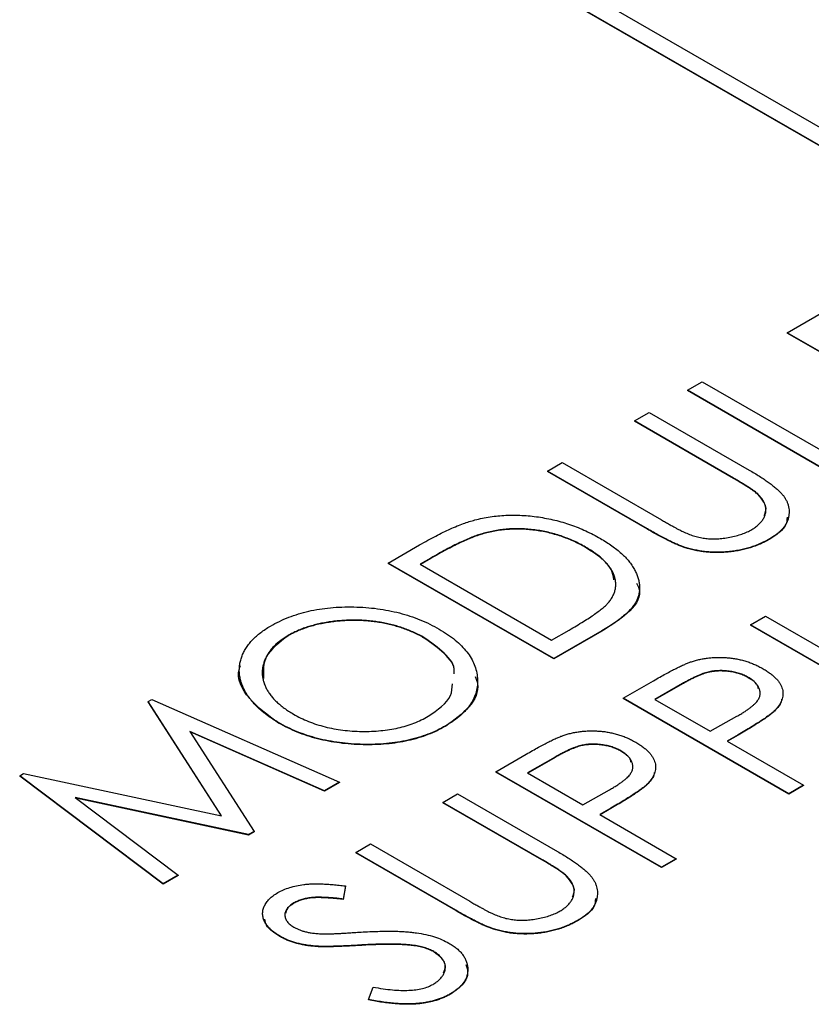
# Model space of a CAD drawing. Header units: millimetres. Extents: x 0 to 420, y 0 to 297.
# Tile 100 of 106: x 357.59 to 362.06, y 248.68 to 254.25. Entities that reach past the tile are written whole.
import ezdxf

# ---------------------------------------------------------------- set-up
doc = ezdxf.new("R2010")
doc.units = ezdxf.units.MM

msp = doc.modelspace()

# ---------------------------------------------------------------- linework, layer by layer
at = {"color": 7, "linetype": 'Continuous', "lineweight": 25}
for p, q in [((358.2114, 255.7862), (365.2825, 251.7042)), ((358.2114, 255.7842), (365.2825, 251.7022)), ((365.2825, 251.8062), (358.3882, 255.7862)), ((361.9244, 252.4785), (362.4161, 252.7623)), ((361.9244, 252.4785), (361.9244, 252.4764)), ((362.8599, 251.9385), (361.9244, 252.4785)), ((362.8599, 251.9364), (361.9244, 252.4764)), ((361.3608, 252.1531), (361.4447, 252.2016)), ((361.4447, 252.2016), (362.2842, 251.7169)), ((361.3608, 252.1531), (361.3608, 252.1511)), ((362.2962, 251.6131), (361.3608, 252.1531)), ((362.2962, 251.611), (361.3608, 252.1511)), ((361.0609, 251.98), (361.1449, 252.0285)), ((361.1449, 252.0285), (361.7099, 251.7023)), ((361.6214, 251.6565), (361.0609, 251.98)), ((361.0609, 251.98), (361.0609, 251.978)), ((361.6214, 251.6544), (361.0609, 251.978)), ((360.5692, 251.6962), (360.6532, 251.7446)), ((360.6532, 251.7446), (361.2137, 251.4211)), ((361.1342, 251.37), (360.5692, 251.6962)), ((360.5692, 251.6962), (360.5692, 251.6941)), ((361.1342, 251.368), (360.5692, 251.6941)), ((361.6214, 251.6565), (361.6214, 251.6544)), ((361.7577, 251.5674), (361.7577, 251.5654)), ((361.1342, 251.37), (361.1342, 251.368)), ((360.2008, 251.3424), (360.2008, 251.3404)), ((361.8253, 251.3135), (361.8253, 251.3115)), ((359.6698, 251.1769), (359.8469, 251.2791)), ((360.7847, 251.2671), (360.7847, 251.2651)), ((361.3473, 251.2654), (361.3473, 251.2634)), ((360.6052, 250.6369), (359.6698, 251.1769)), ((359.6698, 251.1769), (359.6698, 251.1749)), ((359.9102, 251.2049), (359.8497, 251.17)), ((359.9102, 251.2029), (359.8514, 251.169)), ((359.9102, 251.2049), (359.9102, 251.2029)), ((360.6052, 250.6348), (359.6698, 251.1749)), ((359.8497, 251.17), (360.5932, 250.7407)), ((361.7168, 250.8279), (361.8008, 250.8763)), ((361.8008, 250.8763), (362.6403, 250.3917)), ((360.5932, 250.7407), (360.692, 250.7977)), ((360.8769, 250.7937), (360.6052, 250.6369)), ((360.8769, 250.7917), (360.6052, 250.6348)), ((360.8769, 250.7937), (360.8769, 250.7917)), ((362.6523, 250.2879), (361.7168, 250.8279)), ((361.7168, 250.8279), (361.7168, 250.8258)), ((362.6523, 250.2858), (361.7168, 250.8258)), ((359.1042, 250.7673), (359.1042, 250.7653)), ((359.8731, 250.7549), (359.8731, 250.7529)), ((360.6052, 250.6369), (360.6052, 250.6348)), ((360.9973, 250.4125), (361.1693, 250.5118)), ((361.7043, 250.5305), (361.7043, 250.5285)), ((361.3331, 250.4956), (361.1771, 250.4056)), ((361.3331, 250.4935), (361.1789, 250.4045)), ((361.3331, 250.4956), (361.3331, 250.4935)), ((358.3135, 250.3939), (358.3341, 250.4058)), ((358.3341, 250.4058), (359.3939, 249.9376)), ((360.9973, 250.4125), (360.9973, 250.4104)), ((361.9327, 249.8725), (360.9973, 250.4125)), ((361.9327, 249.8704), (360.9973, 250.4104)), ((361.1771, 250.4056), (361.489, 250.2255)), ((358.7283, 249.7472), (358.3135, 250.3939)), ((358.3135, 250.3939), (358.3135, 250.3919)), ((358.7268, 249.7476), (358.3135, 250.3919)), ((361.8523, 250.3423), (361.8523, 250.3402)), ((361.489, 250.2255), (361.6404, 250.3106)), ((359.0503, 250.2745), (359.0503, 250.2724)), ((359.9951, 250.257), (359.9951, 250.2549)), ((359.3092, 249.8887), (358.5484, 250.2249)), ((358.5484, 250.2249), (358.9116, 249.6592)), ((359.3092, 249.8867), (358.5503, 250.2221)), ((361.6469, 250.206), (361.5849, 250.1702)), ((361.6469, 250.2039), (361.5867, 250.1691)), ((361.6469, 250.206), (361.6469, 250.2039)), ((361.5849, 250.1702), (362.0166, 249.9209)), ((360.2777, 249.9971), (360.4497, 250.0964)), ((360.6135, 250.0802), (360.4576, 249.9902)), ((360.6135, 250.0781), (360.4593, 249.9891)), ((360.6135, 250.0802), (360.6135, 250.0781)), ((360.9847, 250.1151), (360.9847, 250.1131)), ((357.5873, 249.9747), (357.6081, 249.9867)), ((357.5873, 249.9747), (357.5873, 249.9727)), ((358.3985, 249.363), (357.5873, 249.9747)), ((358.3985, 249.3609), (357.5873, 249.9727)), ((357.6081, 249.9867), (358.7283, 249.7472)), ((360.2777, 249.9971), (360.2777, 249.995)), ((361.2131, 249.4571), (360.2777, 249.9971)), ((361.2131, 249.455), (360.2777, 249.995)), ((360.4576, 249.9902), (360.7694, 249.8101)), ((359.3939, 249.9376), (359.3092, 249.8887)), ((359.3939, 249.9356), (359.3092, 249.8867)), ((359.3939, 249.9376), (359.3939, 249.9356)), ((361.1327, 249.9269), (361.1327, 249.9248)), ((362.0166, 249.9209), (361.9327, 249.8725)), ((362.0166, 249.9189), (361.9327, 249.8704)), ((362.0166, 249.9209), (362.0166, 249.9189)), ((358.8809, 249.6414), (357.9008, 249.8511)), ((357.9008, 249.8511), (358.4832, 249.4119)), ((358.8809, 249.6394), (357.9046, 249.8482)), ((359.3092, 249.8887), (359.3092, 249.8867)), ((359.9779, 249.824), (360.0618, 249.8725)), ((360.0618, 249.8725), (360.6268, 249.5463)), ((360.7694, 249.8101), (360.9208, 249.8952)), ((361.9327, 249.8725), (361.9327, 249.8704)), ((360.5383, 249.5004), (359.9779, 249.824)), ((359.9779, 249.824), (359.9779, 249.8219)), ((360.5383, 249.4984), (359.9779, 249.8219)), ((360.9274, 249.7906), (360.8653, 249.7548)), ((360.9274, 249.7885), (360.8671, 249.7537)), ((360.9274, 249.7906), (360.9274, 249.7885)), ((360.8653, 249.7548), (361.2971, 249.5055)), ((358.9116, 249.6592), (358.8809, 249.6414)), ((358.9116, 249.6571), (358.8809, 249.6394)), ((358.8809, 249.6414), (358.8809, 249.6394)), ((358.9116, 249.6592), (358.9116, 249.6571)), ((359.4862, 249.5401), (359.5701, 249.5886)), ((359.5701, 249.5886), (360.1306, 249.265)), ((360.0511, 249.214), (359.4862, 249.5401)), ((359.4862, 249.5401), (359.4862, 249.5381)), ((360.0511, 249.2119), (359.4862, 249.5381)), ((360.5383, 249.5004), (360.5383, 249.4984)), ((361.2971, 249.5055), (361.2131, 249.4571)), ((361.2971, 249.5035), (361.2131, 249.455)), ((361.2131, 249.4571), (361.2131, 249.455)), ((361.2971, 249.5055), (361.2971, 249.5035)), ((358.4832, 249.4119), (358.3985, 249.363)), ((358.4832, 249.4098), (358.3985, 249.3609)), ((358.4832, 249.4119), (358.4832, 249.4098)), ((360.6746, 249.4114), (360.6746, 249.4094)), ((358.3985, 249.363), (358.3985, 249.3609)), ((359.4286, 249.3518), (359.4151, 249.2776)), ((359.4286, 249.3498), (359.4151, 249.2755)), ((359.4286, 249.3518), (359.4286, 249.3498)), ((359.137, 249.2555), (359.137, 249.2535)), ((359.4151, 249.2776), (359.4151, 249.2755)), ((360.0511, 249.214), (360.0511, 249.2119)), ((360.7422, 249.1575), (360.7422, 249.1555)), ((359.0568, 249.0679), (359.0568, 249.0659)), ((360.2642, 249.1094), (360.2642, 249.1073)), ((359.2454, 249.0123), (359.2454, 249.0103)), ((359.5079, 249.017), (359.5079, 249.0149)), ((359.8058, 249.0168), (359.8058, 249.0147)), ((359.9273, 248.9809), (359.9273, 248.9788)), ((359.5575, 248.7097), (359.5842, 248.7798)), ((360.0217, 248.7416), (360.0217, 248.7395)), ((359.5575, 248.7097), (359.5575, 248.7076))]:
    msp.add_line(p, q, dxfattribs=at)
for points, knots in [([(361.7099, 251.7023), (361.72, 251.6964), (361.7397, 251.6849), (361.7676, 251.6674), (361.7937, 251.6505), (361.8174, 251.634), (361.8388, 251.618), (361.858, 251.6024), (361.8748, 251.5873), (361.8899, 251.5725), (361.9029, 251.5577), (361.9134, 251.5425), (361.9218, 251.5268), (361.9281, 251.5107), (361.9327, 251.4942), (361.9352, 251.4772), (361.9352, 251.4597), (361.9336, 251.442), (361.9299, 251.4242), (361.9229, 251.4068), (361.9131, 251.3899), (361.9013, 251.3734), (361.8862, 251.3576), (361.8687, 251.3423), (361.8483, 251.3275), (361.8331, 251.3182), (361.8253, 251.3135)], [0, 0, 0, 0, 0.055741, 0.108782, 0.159484, 0.207221, 0.252392, 0.29506, 0.335302, 0.373122, 0.409887, 0.446345, 0.483055, 0.519772, 0.55698, 0.595071, 0.634, 0.673955, 0.714172, 0.754116, 0.79357, 0.833447, 0.873373, 0.914548, 0.956539, 1, 1, 1, 1]), ([(361.7577, 251.5674), (361.7551, 251.5697), (361.7493, 251.5749), (361.7387, 251.5831), (361.7254, 251.5924), (361.7098, 251.603), (361.6913, 251.6146), (361.6705, 251.6276), (361.6468, 251.6416), (361.6301, 251.6514), (361.6214, 251.6565)], [0, 0, 0, 0, 0.069596, 0.155423, 0.257515, 0.37358, 0.506166, 0.6554, 0.819993, 1, 1, 1, 1]), ([(361.7577, 251.5654), (361.7551, 251.5677), (361.7493, 251.5729), (361.7387, 251.5811), (361.7254, 251.5904), (361.7098, 251.601), (361.6913, 251.6126), (361.6705, 251.6256), (361.6468, 251.6396), (361.6301, 251.6493), (361.6214, 251.6544)], [0, 0, 0, 0, 0.069596, 0.155423, 0.257515, 0.37358, 0.506166, 0.6554, 0.819993, 1, 1, 1, 1]), ([(361.7247, 251.3662), (361.7317, 251.3706), (361.7455, 251.3792), (361.7633, 251.3937), (361.7779, 251.4094), (361.7896, 251.426), (361.7983, 251.4432), (361.8032, 251.4608), (361.8047, 251.4785), (361.8026, 251.4963), (361.7969, 251.5141), (361.7877, 251.5321), (361.7747, 251.55), (361.7634, 251.5615), (361.7577, 251.5674)], [0, 0, 0, 0, 0.081409, 0.16168, 0.242802, 0.32568, 0.408146, 0.488441, 0.569775, 0.6507, 0.733285, 0.818545, 0.907136, 1, 1, 1, 1]), ([(361.794, 251.4459), (361.7984, 251.4554), (361.8168, 251.496), (361.7833, 251.5353), (361.7577, 251.5654)], [0, 0, 0, 0, 0.234236, 1, 1, 1, 1]), ([(359.8469, 251.2791), (359.8624, 251.288), (359.8924, 251.305), (359.9368, 251.329), (359.9791, 251.3505), (360.0194, 251.3694), (360.0572, 251.3859), (360.0929, 251.3998), (360.1263, 251.4113), (360.1484, 251.4174), (360.1589, 251.4203)], [0, 0, 0, 0, 0.164344, 0.316794, 0.458147, 0.588563, 0.707492, 0.815269, 0.912897, 1, 1, 1, 1]), ([(360.1589, 251.4203), (360.1731, 251.4238), (360.2014, 251.4307), (360.2454, 251.4382), (360.2898, 251.4439), (360.3348, 251.4469), (360.3801, 251.4479), (360.4259, 251.4468), (360.4722, 251.4431), (360.5189, 251.4374), (360.5652, 251.4293), (360.6112, 251.4194), (360.6561, 251.4072), (360.7005, 251.3931), (360.7441, 251.3768), (360.7868, 251.3584), (360.8287, 251.3379), (360.8553, 251.323), (360.8689, 251.3155)], [0, 0, 0, 0, 0.059393, 0.117792, 0.175916, 0.233639, 0.291461, 0.349782, 0.409529, 0.470566, 0.532617, 0.595139, 0.658638, 0.723238, 0.789476, 0.857663, 0.927749, 1, 1, 1, 1]), ([(361.2137, 251.4211), (361.2216, 251.4165), (361.2366, 251.4078), (361.2582, 251.3955), (361.2777, 251.3847), (361.2948, 251.3753), (361.3094, 251.3671), (361.3223, 251.3607), (361.3327, 251.3555), (361.339, 251.3525), (361.3417, 251.3513)], [0, 0, 0, 0, 0.191105, 0.362655, 0.516171, 0.650128, 0.766034, 0.862527, 0.941006, 1, 1, 1, 1]), ([(361.9234, 251.436), (361.9227, 251.4216), (361.9204, 251.374), (361.8643, 251.3372), (361.8253, 251.3115)], [0, 0, 0, 0, 0.30339, 1, 1, 1, 1]), ([(360.7847, 251.2671), (360.7736, 251.2733), (360.7518, 251.2855), (360.7174, 251.3021), (360.6824, 251.3169), (360.6468, 251.3299), (360.6104, 251.3412), (360.5735, 251.3508), (360.5358, 251.3585), (360.4976, 251.3643), (360.4592, 251.3684), (360.4211, 251.3704), (360.3833, 251.3707), (360.3459, 251.3689), (360.3089, 251.3652), (360.2723, 251.3597), (360.2361, 251.3521), (360.2127, 251.3457), (360.2008, 251.3424)], [0, 0, 0, 0, 0.072225, 0.141809, 0.209025, 0.27458, 0.338792, 0.401466, 0.463652, 0.525211, 0.585979, 0.645456, 0.703802, 0.762331, 0.820361, 0.879159, 0.938775, 1, 1, 1, 1]), ([(360.7847, 251.2651), (360.7736, 251.2713), (360.7518, 251.2835), (360.7174, 251.3), (360.6824, 251.3148), (360.6468, 251.3279), (360.6104, 251.3391), (360.5735, 251.3488), (360.5358, 251.3564), (360.4976, 251.3623), (360.4592, 251.3663), (360.4211, 251.3684), (360.3833, 251.3686), (360.3459, 251.3669), (360.3089, 251.3631), (360.2723, 251.3577), (360.2361, 251.35), (360.2127, 251.3436), (360.2008, 251.3404)], [0, 0, 0, 0, 0.072225, 0.141809, 0.209025, 0.27458, 0.338792, 0.401466, 0.463652, 0.525211, 0.585979, 0.645456, 0.703802, 0.762331, 0.820361, 0.879159, 0.938775, 1, 1, 1, 1]), ([(361.3473, 251.2654), (361.341, 251.2675), (361.3273, 251.2721), (361.3064, 251.2807), (361.283, 251.2909), (361.2575, 251.3031), (361.2299, 251.3172), (361.1998, 251.333), (361.1676, 251.3508), (361.1457, 251.3634), (361.1342, 251.37)], [0, 0, 0, 0, 0.077936, 0.169149, 0.274074, 0.391816, 0.523462, 0.668216, 0.827041, 1, 1, 1, 1]), ([(361.3473, 251.2634), (361.341, 251.2655), (361.3273, 251.27), (361.3064, 251.2787), (361.283, 251.2889), (361.2575, 251.3011), (361.2299, 251.3152), (361.1998, 251.331), (361.1676, 251.3487), (361.1457, 251.3614), (361.1342, 251.368)], [0, 0, 0, 0, 0.077936, 0.169149, 0.274074, 0.391816, 0.523462, 0.668216, 0.827041, 1, 1, 1, 1]), ([(361.3417, 251.3513), (361.3517, 251.3469), (361.3712, 251.3384), (361.4021, 251.3283), (361.4328, 251.3206), (361.4639, 251.3154), (361.4958, 251.3131), (361.5293, 251.3134), (361.5642, 251.3167), (361.6001, 251.3225), (361.6353, 251.3305), (361.6684, 251.3403), (361.6985, 251.3521), (361.716, 251.3615), (361.7247, 251.3662)], [0, 0, 0, 0, 0.089535, 0.172699, 0.25172, 0.326348, 0.401434, 0.478997, 0.562858, 0.652098, 0.743032, 0.830442, 0.915871, 1, 1, 1, 1]), ([(360.2008, 251.3424), (360.1914, 251.3395), (360.1715, 251.3333), (360.1414, 251.3217), (360.1087, 251.308), (360.0736, 251.292), (360.0362, 251.2736), (359.9962, 251.2529), (359.9537, 251.2299), (359.925, 251.2134), (359.9102, 251.2049)], [0, 0, 0, 0, 0.084774, 0.180312, 0.28709, 0.406015, 0.536482, 0.678682, 0.833402, 1, 1, 1, 1]), ([(360.2008, 251.3404), (360.1914, 251.3375), (360.1715, 251.3313), (360.1414, 251.3197), (360.1087, 251.306), (360.0736, 251.29), (360.0362, 251.2715), (359.9962, 251.2508), (359.9537, 251.2278), (359.925, 251.2114), (359.9102, 251.2029)], [0, 0, 0, 0, 0.084774, 0.180312, 0.28709, 0.406015, 0.536482, 0.678682, 0.833402, 1, 1, 1, 1]), ([(360.8689, 251.3155), (360.8802, 251.3087), (360.9026, 251.2953), (360.9336, 251.2744), (360.9618, 251.2531), (360.9874, 251.2315), (361.0099, 251.2094), (361.0298, 251.1869), (361.0469, 251.164), (361.0611, 251.1409), (361.0724, 251.1178), (361.0812, 251.0949), (361.087, 251.0725), (361.0903, 251.0505), (361.0907, 251.0289), (361.0882, 251.0076), (361.083, 250.9869), (361.0748, 250.9663), (361.0636, 250.9458), (361.0481, 250.9251), (361.0292, 250.9039), (361.0061, 250.8825), (360.9795, 250.8607), (360.9488, 250.8386), (360.9147, 250.816), (360.8897, 250.8013), (360.8769, 250.7937)], [0, 0, 0, 0, 0.047594, 0.093768, 0.138649, 0.182631, 0.225669, 0.268122, 0.309908, 0.351204, 0.391844, 0.430937, 0.468999, 0.506043, 0.542414, 0.577953, 0.613237, 0.64813, 0.684016, 0.721742, 0.761677, 0.803968, 0.848869, 0.89624, 0.946756, 1, 1, 1, 1]), ([(361.8253, 251.3135), (361.8165, 251.3087), (361.7992, 251.2991), (361.7718, 251.2861), (361.7435, 251.2748), (361.7147, 251.2647), (361.6848, 251.2565), (361.6543, 251.2497), (361.6231, 251.2443), (361.5913, 251.2406), (361.5593, 251.2383), (361.5276, 251.2376), (361.4963, 251.2383), (361.4655, 251.2406), (361.4351, 251.2443), (361.4053, 251.25), (361.3757, 251.2567), (361.3568, 251.2625), (361.3473, 251.2654)], [0, 0, 0, 0, 0.070012, 0.13726, 0.203196, 0.267507, 0.330363, 0.393012, 0.454719, 0.517294, 0.579059, 0.639698, 0.698904, 0.758535, 0.817602, 0.877465, 0.938113, 1, 1, 1, 1]), ([(361.8253, 251.3115), (361.8165, 251.3066), (361.7992, 251.2971), (361.7718, 251.2841), (361.7435, 251.2728), (361.7147, 251.2627), (361.6848, 251.2545), (361.6543, 251.2477), (361.6231, 251.2423), (361.5913, 251.2386), (361.5593, 251.2363), (361.5276, 251.2355), (361.4963, 251.2363), (361.4655, 251.2385), (361.4351, 251.2423), (361.4053, 251.248), (361.3757, 251.2546), (361.3568, 251.2604), (361.3473, 251.2634)], [0, 0, 0, 0, 0.070012, 0.13726, 0.203196, 0.267507, 0.330363, 0.393012, 0.454719, 0.517294, 0.579059, 0.639698, 0.698904, 0.758535, 0.817602, 0.877465, 0.938113, 1, 1, 1, 1]), ([(360.9142, 250.9535), (360.9191, 250.9598), (360.9286, 250.9722), (360.9403, 250.9914), (360.9481, 251.0109), (360.9538, 251.0305), (360.9559, 251.0505), (360.9551, 251.0706), (360.9516, 251.091), (360.9448, 251.1115), (360.9353, 251.132), (360.9227, 251.1523), (360.9068, 251.1722), (360.8881, 251.1918), (360.867, 251.2113), (360.8425, 251.2303), (360.8149, 251.249), (360.7949, 251.261), (360.7847, 251.2671)], [0, 0, 0, 0, 0.059645, 0.118294, 0.175965, 0.23339, 0.291154, 0.349435, 0.408318, 0.468899, 0.530224, 0.592452, 0.655817, 0.720446, 0.78676, 0.855305, 0.926424, 1, 1, 1, 1]), ([(360.9449, 251.0823), (360.9415, 251.1018), (360.9293, 251.172), (360.8454, 251.226), (360.7847, 251.2651)], [0, 0, 0, 0, 0.27767, 1, 1, 1, 1]), ([(361.0735, 251.0631), (361.0805, 251.0475), (361.1065, 250.9896), (361.0276, 250.887), (360.9273, 250.8235), (360.8769, 250.7917)], [0, 0, 0, 0, 0.1551337, 0.5758956, 1, 1, 1, 1]), ([(360.692, 250.7977), (360.7062, 250.806), (360.7333, 250.8218), (360.7715, 250.8452), (360.8056, 250.8669), (360.8355, 250.8872), (360.8611, 250.9059), (360.8831, 250.9229), (360.9006, 250.9385), (360.9099, 250.9488), (360.9142, 250.9535)], [0, 0, 0, 0, 0.172244, 0.3301934, 0.475432, 0.6065481, 0.7244263, 0.8291286, 0.9204072, 1, 1, 1, 1]), ([(359.0045, 250.8206), (359.0211, 250.8296), (359.0535, 250.8474), (359.1066, 250.8703), (359.162, 250.8896), (359.2201, 250.9049), (359.2805, 250.9166), (359.3435, 250.9246), (359.4087, 250.9287), (359.4756, 250.9293), (359.5427, 250.926), (359.6085, 250.9194), (359.6721, 250.9089), (359.7336, 250.8949), (359.7932, 250.8775), (359.8504, 250.8563), (359.9058, 250.8317), (359.9399, 250.8128), (359.9572, 250.8033)], [0, 0, 0, 0, 0.064104, 0.126014, 0.186625, 0.246145, 0.305982, 0.366044, 0.427564, 0.490819, 0.554465, 0.617089, 0.678994, 0.740698, 0.803338, 0.866874, 0.932422, 1, 1, 1, 1]), ([(359.8731, 250.7549), (359.8639, 250.76), (359.8456, 250.7702), (359.8168, 250.7843), (359.7868, 250.7969), (359.7564, 250.8087), (359.7248, 250.8187), (359.6926, 250.8279), (359.6593, 250.8355), (359.6254, 250.842), (359.5909, 250.8472), (359.5562, 250.851), (359.5213, 250.8533), (359.4863, 250.8545), (359.4512, 250.8541), (359.416, 250.8524), (359.3806, 250.8496), (359.3453, 250.8451), (359.3106, 250.8396), (359.2771, 250.8327), (359.2448, 250.8248), (359.214, 250.8156), (359.1844, 250.8053), (359.1564, 250.7938), (359.1292, 250.7814), (359.1126, 250.772), (359.1042, 250.7673)], [0, 0, 0, 0, 0.044919, 0.08905, 0.132276, 0.174972, 0.217126, 0.258747, 0.300507, 0.34247, 0.384109, 0.425337, 0.466349, 0.507137, 0.54809, 0.589169, 0.630974, 0.673322, 0.715613, 0.757165, 0.797878, 0.838521, 0.878703, 0.918922, 0.959105, 1, 1, 1, 1]), ([(359.8731, 250.7529), (359.8639, 250.758), (359.8456, 250.7682), (359.8168, 250.7823), (359.7868, 250.7949), (359.7564, 250.8066), (359.7248, 250.8167), (359.6926, 250.8258), (359.6593, 250.8334), (359.6254, 250.8399), (359.5909, 250.8451), (359.5562, 250.8489), (359.5213, 250.8513), (359.4863, 250.8524), (359.4512, 250.8521), (359.416, 250.8504), (359.3806, 250.8476), (359.3453, 250.843), (359.3106, 250.8375), (359.2771, 250.8307), (359.2448, 250.8228), (359.214, 250.8136), (359.1844, 250.8033), (359.1564, 250.7917), (359.1292, 250.7793), (359.1126, 250.77), (359.1042, 250.7653)], [0, 0, 0, 0, 0.044919, 0.08905, 0.132276, 0.174972, 0.217126, 0.258747, 0.300507, 0.34247, 0.384109, 0.425337, 0.466349, 0.507137, 0.54809, 0.589169, 0.630974, 0.673322, 0.715613, 0.757165, 0.797878, 0.838521, 0.878703, 0.918922, 0.959105, 1, 1, 1, 1]), ([(359.0503, 250.2745), (359.0393, 250.281), (359.0176, 250.294), (358.9876, 250.3146), (358.96, 250.336), (358.9348, 250.358), (358.9126, 250.3809), (358.8923, 250.4044), (358.8751, 250.4288), (358.86, 250.4536), (358.8476, 250.4788), (358.8386, 250.5041), (358.8318, 250.5291), (358.8285, 250.5541), (358.8281, 250.579), (358.8306, 250.6038), (358.8357, 250.6285), (358.8441, 250.6529), (358.8547, 250.6769), (358.8686, 250.7), (358.8847, 250.7223), (358.9035, 250.7438), (358.9248, 250.7644), (358.9489, 250.784), (358.975, 250.803), (358.9947, 250.8147), (359.0045, 250.8206)], [0, 0, 0, 0, 0.044812, 0.089014, 0.132753, 0.176185, 0.219292, 0.262346, 0.305669, 0.349002, 0.392267, 0.434635, 0.47621, 0.517263, 0.558193, 0.599008, 0.639885, 0.680856, 0.721687, 0.761754, 0.801477, 0.840949, 0.880378, 0.919724, 0.959715, 1, 1, 1, 1]), ([(359.9572, 250.8033), (359.9737, 250.7933), (360.006, 250.7738), (360.0484, 250.742), (360.0848, 250.7091), (360.1151, 250.6749), (360.1394, 250.6394), (360.157, 250.6026), (360.1692, 250.5646), (360.1748, 250.5258), (360.1745, 250.4871), (360.1682, 250.4495), (360.1551, 250.4134), (360.1361, 250.3788), (360.1101, 250.3459), (360.0782, 250.3144), (360.0401, 250.2844), (360.0102, 250.2662), (359.9951, 250.257)], [0, 0, 0, 0, 0.067676, 0.133308, 0.197164, 0.260044, 0.322297, 0.384875, 0.448118, 0.512522, 0.576512, 0.638504, 0.698603, 0.757964, 0.817071, 0.876579, 0.937335, 1, 1, 1, 1]), ([(359.1042, 250.7673), (359.0963, 250.7626), (359.0804, 250.7532), (359.0594, 250.7378), (359.0398, 250.7218), (359.0223, 250.705), (359.0069, 250.6874), (358.9934, 250.669), (358.982, 250.6498), (358.9726, 250.63), (358.9657, 250.6098), (358.9604, 250.5894), (358.9579, 250.5691), (358.9576, 250.5488), (358.96, 250.5286), (358.9645, 250.5083), (358.9712, 250.4881), (358.9806, 250.468), (358.9923, 250.4482), (359.0056, 250.4287), (359.0215, 250.4097), (359.0396, 250.3913), (359.0601, 250.3735), (359.0823, 250.356), (359.1069, 250.3392), (359.1248, 250.3286), (359.1338, 250.3232)], [0, 0, 0, 0, 0.039952, 0.079504, 0.119099, 0.158665, 0.198409, 0.23882, 0.2798, 0.321537, 0.36352, 0.404877, 0.446143, 0.487076, 0.527874, 0.56936, 0.610829, 0.652988, 0.695489, 0.737924, 0.780217, 0.82325, 0.866233, 0.910056, 0.954478, 1, 1, 1, 1]), ([(359.1042, 250.7653), (359.0546, 250.7278), (358.9603, 250.6565), (358.9639, 250.5673), (358.9656, 250.525)], [0, 0, 0, 0, 0.5267434, 1, 1, 1, 1]), ([(360.0415, 250.5533), (360.0422, 250.557), (360.0498, 250.5967), (359.991, 250.6716), (359.9124, 250.7271), (359.8731, 250.7549)], [0, 0, 0, 0, 0.048466, 0.523998, 1, 1, 1, 1]), ([(360.0415, 250.5513), (360.0422, 250.555), (360.0498, 250.5947), (359.991, 250.6696), (359.9124, 250.7251), (359.8731, 250.7529)], [0, 0, 0, 0, 0.048466, 0.523998, 1, 1, 1, 1]), ([(361.1693, 250.5118), (361.1811, 250.5186), (361.2038, 250.5317), (361.2371, 250.55), (361.2676, 250.5664), (361.2957, 250.5808), (361.3209, 250.5934), (361.3439, 250.6037), (361.364, 250.6124), (361.3771, 250.6169), (361.3831, 250.619)], [0, 0, 0, 0, 0.1765, 0.339033, 0.485754, 0.617639, 0.735674, 0.838185, 0.926155, 1, 1, 1, 1]), ([(361.3831, 250.619), (361.3909, 250.6214), (361.4064, 250.6263), (361.4307, 250.6322), (361.4554, 250.637), (361.4806, 250.6405), (361.5062, 250.6426), (361.5323, 250.6438), (361.5589, 250.6435), (361.5858, 250.642), (361.6128, 250.6393), (361.6392, 250.6347), (361.6653, 250.6291), (361.6908, 250.6219), (361.7161, 250.6134), (361.7406, 250.6033), (361.7648, 250.592), (361.7801, 250.5835), (361.7878, 250.5792)], [0, 0, 0, 0, 0.060059, 0.119271, 0.178021, 0.236192, 0.294233, 0.352655, 0.412618, 0.473707, 0.535492, 0.597493, 0.659761, 0.72359, 0.789634, 0.85688, 0.927111, 1, 1, 1, 1]), ([(359.0503, 250.2724), (358.9901, 250.3166), (358.8699, 250.4049), (358.8087, 250.5295), (358.8331, 250.5909), (358.8357, 250.5973)], [0, 0, 0, 0, 0.472789, 0.945001, 1, 1, 1, 1]), ([(361.7043, 250.5305), (361.6965, 250.5347), (361.681, 250.543), (361.6545, 250.5529), (361.626, 250.5606), (361.5961, 250.5658), (361.5656, 250.5687), (361.5353, 250.5688), (361.5059, 250.5662), (361.4818, 250.5619), (361.4629, 250.5565), (361.4472, 250.5515), (361.4309, 250.5449), (361.4134, 250.5373), (361.3946, 250.5287), (361.3749, 250.5188), (361.3542, 250.5077), (361.3403, 250.4997), (361.3331, 250.4956)], [0, 0, 0, 0, 0.0740772, 0.1470399, 0.2191342, 0.2924314, 0.3647516, 0.4340035, 0.5027467, 0.5713408, 0.608548, 0.6500911, 0.6958744, 0.7469197, 0.8026957, 0.8632119, 0.9291639, 1, 1, 1, 1]), ([(361.7043, 250.5285), (361.6965, 250.5326), (361.681, 250.5409), (361.6545, 250.5509), (361.626, 250.5585), (361.5961, 250.5638), (361.5656, 250.5666), (361.5353, 250.5668), (361.5059, 250.5641), (361.4818, 250.5598), (361.4629, 250.5544), (361.4472, 250.5494), (361.4309, 250.5429), (361.4134, 250.5353), (361.3946, 250.5267), (361.3749, 250.5167), (361.3542, 250.5056), (361.3403, 250.4976), (361.3331, 250.4935)], [0, 0, 0, 0, 0.0740772, 0.1470399, 0.2191342, 0.2924314, 0.3647516, 0.4340035, 0.5027467, 0.5713408, 0.608548, 0.6500911, 0.6958744, 0.7469197, 0.8026957, 0.8632119, 0.9291639, 1, 1, 1, 1]), ([(361.7878, 250.5792), (361.7954, 250.5746), (361.8101, 250.5658), (361.8301, 250.5519), (361.8476, 250.5377), (361.8625, 250.5233), (361.8748, 250.5085), (361.8849, 250.4936), (361.8924, 250.4785), (361.8975, 250.4632), (361.9001, 250.4477), (361.9003, 250.4323), (361.8983, 250.417), (361.8937, 250.4018), (361.8869, 250.3867), (361.8777, 250.3717), (361.8662, 250.3568), (361.857, 250.3472), (361.8523, 250.3423)], [0, 0, 0, 0, 0.0723006, 0.1413411, 0.2080812, 0.2723445, 0.3351438, 0.3961674, 0.4566541, 0.5162933, 0.5755696, 0.6349768, 0.6937296, 0.7527375, 0.8119847, 0.8732116, 0.9355114, 1, 1, 1, 1]), ([(360.1616, 250.5354), (360.1667, 250.5219), (360.1883, 250.4649), (360.1396, 250.3589), (360.0432, 250.2896), (359.9951, 250.2549)], [0, 0, 0, 0, 0.134261, 0.567082, 1, 1, 1, 1]), ([(361.6404, 250.3106), (361.6477, 250.3148), (361.6618, 250.3229), (361.681, 250.3353), (361.6987, 250.3468), (361.7141, 250.358), (361.7277, 250.3685), (361.7389, 250.3785), (361.7485, 250.3878), (361.7578, 250.3995), (361.7662, 250.4139), (361.7718, 250.4315), (361.7715, 250.4494), (361.7668, 250.4672), (361.7577, 250.4847), (361.744, 250.5012), (361.7265, 250.5168), (361.7118, 250.5259), (361.7043, 250.5305)], [0, 0, 0, 0, 0.07024, 0.135145, 0.195923, 0.251478, 0.303099, 0.349724, 0.391952, 0.430316, 0.501462, 0.570413, 0.64003, 0.71087, 0.782309, 0.853705, 0.925405, 1, 1, 1, 1]), ([(361.7607, 250.4674), (361.76, 250.4723), (361.7562, 250.4959), (361.7272, 250.5141), (361.7043, 250.5285)], [0, 0, 0, 0, 0.208894, 1, 1, 1, 1]), ([(359.8958, 250.3104), (359.9493, 250.3471), (360.0288, 250.4017), (360.0313, 250.4712), (360.0321, 250.494)], [0, 0, 0, 0, 0.672728, 1, 1, 1, 1]), ([(361.8927, 250.4073), (361.8922, 250.4025), (361.8898, 250.3785), (361.869, 250.3572), (361.8523, 250.3402)], [0, 0, 0, 0, 0.201454, 1, 1, 1, 1]), ([(361.8523, 250.3423), (361.8481, 250.3384), (361.839, 250.33), (361.8224, 250.3169), (361.8021, 250.3023), (361.7785, 250.2859), (361.7505, 250.2683), (361.7195, 250.2487), (361.6846, 250.2278), (361.6598, 250.2134), (361.6469, 250.206)], [0, 0, 0, 0, 0.075267, 0.16517, 0.268123, 0.386045, 0.518071, 0.664413, 0.825039, 1, 1, 1, 1]), ([(359.1338, 250.3232), (359.1477, 250.3156), (359.1748, 250.3006), (359.219, 250.2811), (359.2648, 250.2643), (359.3126, 250.2506), (359.3621, 250.2396), (359.4134, 250.2318), (359.4665, 250.2267), (359.5206, 250.2246), (359.5746, 250.2252), (359.6272, 250.2287), (359.6775, 250.2353), (359.7259, 250.2443), (359.7719, 250.2565), (359.8156, 250.2717), (359.8577, 250.2894), (359.883, 250.3033), (359.8958, 250.3104)], [0, 0, 0, 0, 0.067527, 0.132732, 0.196155, 0.259075, 0.321014, 0.38343, 0.446356, 0.511, 0.575065, 0.637117, 0.697775, 0.757283, 0.816581, 0.876505, 0.937466, 1, 1, 1, 1]), ([(361.8523, 250.3402), (361.8481, 250.3364), (361.839, 250.3279), (361.8224, 250.3149), (361.8021, 250.3002), (361.7785, 250.2839), (361.7505, 250.2663), (361.7195, 250.2467), (361.6846, 250.2257), (361.6598, 250.2114), (361.6469, 250.2039)], [0, 0, 0, 0, 0.075267, 0.16517, 0.268123, 0.386045, 0.518071, 0.664413, 0.825039, 1, 1, 1, 1]), ([(359.9951, 250.257), (359.9789, 250.2481), (359.9471, 250.2307), (359.8946, 250.2085), (359.8399, 250.1896), (359.7825, 250.1744), (359.7224, 250.1632), (359.6598, 250.1554), (359.5945, 250.1517), (359.5276, 250.1512), (359.4605, 250.1543), (359.3948, 250.1611), (359.3314, 250.1712), (359.2703, 250.185), (359.2113, 250.2019), (359.155, 250.2227), (359.1006, 250.2467), (359.0672, 250.2651), (359.0503, 250.2745)], [0, 0, 0, 0, 0.063528, 0.124888, 0.185168, 0.244849, 0.304423, 0.365049, 0.426989, 0.491094, 0.555579, 0.618519, 0.680987, 0.742886, 0.805236, 0.868465, 0.933213, 1, 1, 1, 1]), ([(359.9951, 250.2549), (359.9789, 250.2461), (359.9471, 250.2286), (359.8946, 250.2064), (359.8399, 250.1875), (359.7825, 250.1724), (359.7224, 250.1611), (359.6598, 250.1534), (359.5945, 250.1496), (359.5276, 250.1492), (359.4605, 250.1522), (359.3948, 250.159), (359.3314, 250.1691), (359.2703, 250.1829), (359.2113, 250.1999), (359.155, 250.2207), (359.1006, 250.2447), (359.0672, 250.2631), (359.0503, 250.2724)], [0, 0, 0, 0, 0.063528, 0.124888, 0.185168, 0.244849, 0.304423, 0.365049, 0.426989, 0.491094, 0.555579, 0.618519, 0.680987, 0.742886, 0.805236, 0.868465, 0.933213, 1, 1, 1, 1]), ([(360.4497, 250.0964), (360.4615, 250.1032), (360.4842, 250.1163), (360.5175, 250.1346), (360.5481, 250.151), (360.5761, 250.1654), (360.6013, 250.178), (360.6243, 250.1883), (360.6444, 250.197), (360.6575, 250.2015), (360.6635, 250.2036)], [0, 0, 0, 0, 0.1765, 0.339033, 0.485754, 0.617639, 0.735674, 0.838185, 0.926155, 1, 1, 1, 1]), ([(360.6635, 250.2036), (360.6713, 250.206), (360.6868, 250.2109), (360.7111, 250.2168), (360.7358, 250.2216), (360.7611, 250.2251), (360.7867, 250.2272), (360.8127, 250.2284), (360.8393, 250.2281), (360.8662, 250.2266), (360.8932, 250.2239), (360.9196, 250.2193), (360.9458, 250.2137), (360.9713, 250.2065), (360.9965, 250.198), (361.021, 250.1879), (361.0453, 250.1766), (361.0605, 250.1681), (361.0683, 250.1638)], [0, 0, 0, 0, 0.060059, 0.119271, 0.178021, 0.236192, 0.294233, 0.352655, 0.412618, 0.473707, 0.535492, 0.597493, 0.659761, 0.72359, 0.789634, 0.85688, 0.927111, 1, 1, 1, 1]), ([(360.9847, 250.1151), (360.9769, 250.1193), (360.9614, 250.1276), (360.9349, 250.1375), (360.9065, 250.1452), (360.8765, 250.1504), (360.846, 250.1533), (360.8157, 250.1534), (360.7863, 250.1508), (360.7623, 250.1465), (360.7433, 250.1411), (360.7277, 250.1361), (360.7114, 250.1295), (360.6938, 250.1219), (360.6751, 250.1133), (360.6553, 250.1034), (360.6346, 250.0923), (360.6207, 250.0843), (360.6135, 250.0802)], [0, 0, 0, 0, 0.0740772, 0.1470399, 0.2191342, 0.2924314, 0.3647516, 0.4340035, 0.5027467, 0.5713408, 0.608548, 0.6500911, 0.6958744, 0.7469197, 0.8026957, 0.8632119, 0.9291639, 1, 1, 1, 1]), ([(360.9847, 250.1131), (360.9769, 250.1172), (360.9614, 250.1255), (360.9349, 250.1355), (360.9065, 250.1431), (360.8765, 250.1484), (360.846, 250.1512), (360.8157, 250.1514), (360.7863, 250.1487), (360.7623, 250.1444), (360.7433, 250.139), (360.7277, 250.134), (360.7114, 250.1275), (360.6938, 250.1199), (360.6751, 250.1113), (360.6553, 250.1013), (360.6346, 250.0902), (360.6207, 250.0822), (360.6135, 250.0781)], [0, 0, 0, 0, 0.0740772, 0.1470399, 0.2191342, 0.2924314, 0.3647516, 0.4340035, 0.5027467, 0.5713408, 0.608548, 0.6500911, 0.6958744, 0.7469197, 0.8026957, 0.8632119, 0.9291639, 1, 1, 1, 1]), ([(361.0683, 250.1638), (361.0758, 250.1592), (361.0905, 250.1504), (361.1105, 250.1365), (361.128, 250.1223), (361.1429, 250.1079), (361.1553, 250.0931), (361.1653, 250.0782), (361.1728, 250.0631), (361.1779, 250.0478), (361.1806, 250.0323), (361.1807, 250.0169), (361.1787, 250.0016), (361.1741, 249.9864), (361.1673, 249.9713), (361.1581, 249.9563), (361.1466, 249.9414), (361.1374, 249.9318), (361.1327, 249.9269)], [0, 0, 0, 0, 0.072301, 0.141341, 0.208081, 0.272345, 0.335144, 0.396167, 0.456654, 0.516293, 0.57557, 0.634977, 0.69373, 0.752737, 0.811985, 0.873212, 0.935511, 1, 1, 1, 1]), ([(360.9208, 249.8952), (360.9281, 249.8994), (360.9422, 249.9075), (360.9615, 249.9199), (360.9791, 249.9314), (360.9946, 249.9426), (361.0081, 249.9531), (361.0193, 249.9631), (361.029, 249.9724), (361.0382, 249.9841), (361.0466, 249.9985), (361.0522, 250.0161), (361.0519, 250.034), (361.0473, 250.0518), (361.0381, 250.0693), (361.0244, 250.0858), (361.0069, 250.1014), (360.9922, 250.1105), (360.9847, 250.1151)], [0, 0, 0, 0, 0.07024, 0.135145, 0.195923, 0.251478, 0.303099, 0.349724, 0.391952, 0.430316, 0.501462, 0.570413, 0.64003, 0.71087, 0.782309, 0.853705, 0.925405, 1, 1, 1, 1]), ([(361.0412, 250.052), (361.0404, 250.0569), (361.0366, 250.0805), (361.0076, 250.0987), (360.9847, 250.1131)], [0, 0, 0, 0, 0.2088944, 1, 1, 1, 1]), ([(361.1731, 249.9919), (361.1727, 249.9871), (361.1702, 249.9631), (361.1494, 249.9418), (361.1327, 249.9248)], [0, 0, 0, 0, 0.201454, 1, 1, 1, 1]), ([(361.1327, 249.9269), (361.1286, 249.923), (361.1194, 249.9146), (361.1028, 249.9015), (361.0826, 249.8869), (361.0589, 249.8705), (361.0309, 249.8529), (360.9999, 249.8333), (360.965, 249.8124), (360.9403, 249.798), (360.9274, 249.7906)], [0, 0, 0, 0, 0.075267, 0.16517, 0.268123, 0.386045, 0.518071, 0.664413, 0.825039, 1, 1, 1, 1]), ([(361.1327, 249.9248), (361.1286, 249.921), (361.1194, 249.9125), (361.1028, 249.8995), (361.0826, 249.8848), (361.0589, 249.8685), (361.0309, 249.8509), (360.9999, 249.8313), (360.965, 249.8103), (360.9403, 249.796), (360.9274, 249.7885)], [0, 0, 0, 0, 0.075267, 0.16517, 0.268123, 0.386045, 0.518071, 0.664413, 0.825039, 1, 1, 1, 1]), ([(360.6268, 249.5463), (360.6369, 249.5404), (360.6567, 249.5288), (360.6845, 249.5113), (360.7106, 249.4945), (360.7343, 249.478), (360.7557, 249.462), (360.7749, 249.4464), (360.7917, 249.4312), (360.8068, 249.4165), (360.8198, 249.4017), (360.8303, 249.3865), (360.8387, 249.3708), (360.8451, 249.3547), (360.8496, 249.3382), (360.8521, 249.3212), (360.8521, 249.3037), (360.8505, 249.286), (360.8468, 249.2682), (360.8398, 249.2508), (360.83, 249.2339), (360.8183, 249.2174), (360.8031, 249.2016), (360.7856, 249.1862), (360.7652, 249.1714), (360.75, 249.1622), (360.7422, 249.1575)], [0, 0, 0, 0, 0.055741, 0.108782, 0.159484, 0.207221, 0.252392, 0.29506, 0.335302, 0.373122, 0.409887, 0.446345, 0.483055, 0.519772, 0.55698, 0.595071, 0.634, 0.673955, 0.714172, 0.754116, 0.79357, 0.833447, 0.873373, 0.914548, 0.956539, 1, 1, 1, 1]), ([(360.6746, 249.4114), (360.672, 249.4137), (360.6662, 249.4189), (360.6556, 249.4271), (360.6423, 249.4364), (360.6267, 249.447), (360.6082, 249.4586), (360.5874, 249.4716), (360.5637, 249.4856), (360.547, 249.4954), (360.5383, 249.5004)], [0, 0, 0, 0, 0.069596, 0.155423, 0.257515, 0.37358, 0.506166, 0.6554, 0.819993, 1, 1, 1, 1]), ([(360.6746, 249.4094), (360.672, 249.4117), (360.6662, 249.4169), (360.6556, 249.4251), (360.6423, 249.4344), (360.6267, 249.445), (360.6082, 249.4566), (360.5874, 249.4696), (360.5637, 249.4836), (360.547, 249.4933), (360.5383, 249.4984)], [0, 0, 0, 0, 0.069596, 0.155423, 0.257515, 0.37358, 0.506166, 0.6554, 0.819993, 1, 1, 1, 1]), ([(360.6416, 249.2102), (360.6486, 249.2145), (360.6624, 249.2232), (360.6802, 249.2376), (360.6949, 249.2533), (360.7065, 249.27), (360.7152, 249.2872), (360.7201, 249.3048), (360.7217, 249.3225), (360.7195, 249.3403), (360.7138, 249.3581), (360.7046, 249.376), (360.6916, 249.394), (360.6803, 249.4055), (360.6746, 249.4114)], [0, 0, 0, 0, 0.081409, 0.16168, 0.242802, 0.32568, 0.408146, 0.488441, 0.569775, 0.6507, 0.733285, 0.818545, 0.907136, 1, 1, 1, 1]), ([(360.711, 249.2899), (360.7153, 249.2994), (360.7337, 249.3399), (360.7002, 249.3793), (360.6746, 249.4094)], [0, 0, 0, 0, 0.234236, 1, 1, 1, 1]), ([(359.046, 249.3137), (359.0563, 249.3193), (359.0768, 249.3303), (359.1127, 249.3431), (359.1512, 249.3533), (359.1862, 249.3591), (359.216, 249.3621), (359.2406, 249.3633), (359.2672, 249.3638), (359.2957, 249.363), (359.3262, 249.3616), (359.3587, 249.3594), (359.393, 249.3559), (359.4165, 249.3532), (359.4286, 249.3518)], [0, 0, 0, 0, 0.103783, 0.205842, 0.309492, 0.415873, 0.47242, 0.532532, 0.597941, 0.667983, 0.743273, 0.823515, 0.908976, 1, 1, 1, 1]), ([(359.0568, 249.0679), (359.0473, 249.0738), (359.0283, 249.0855), (359.0051, 249.105), (358.9859, 249.1255), (358.9722, 249.1471), (358.9631, 249.1692), (358.9592, 249.1917), (358.9612, 249.2142), (358.9683, 249.2364), (358.9805, 249.2579), (358.9974, 249.2782), (359.0193, 249.297), (359.037, 249.3081), (359.046, 249.3137)], [0, 0, 0, 0, 0.08828, 0.174397, 0.25839, 0.342506, 0.42517, 0.506808, 0.588159, 0.670785, 0.753361, 0.834865, 0.916697, 1, 1, 1, 1]), ([(359.4151, 249.2776), (359.4053, 249.2787), (359.3863, 249.2808), (359.3588, 249.2834), (359.3334, 249.2855), (359.3099, 249.2865), (359.2884, 249.2875), (359.2689, 249.2874), (359.2514, 249.287), (359.231, 249.2852), (359.2077, 249.2816), (359.1817, 249.2752), (359.1578, 249.2665), (359.144, 249.2592), (359.137, 249.2555)], [0, 0, 0, 0, 0.102518, 0.196836, 0.284286, 0.364276, 0.43772, 0.504015, 0.563384, 0.616213, 0.713942, 0.809028, 0.904169, 1, 1, 1, 1]), ([(359.4151, 249.2755), (359.4053, 249.2767), (359.3863, 249.2788), (359.3588, 249.2814), (359.3334, 249.2834), (359.3099, 249.2845), (359.2884, 249.2854), (359.2689, 249.2854), (359.2514, 249.2849), (359.231, 249.2832), (359.2077, 249.2795), (359.1817, 249.2731), (359.1578, 249.2644), (359.144, 249.2571), (359.137, 249.2535)], [0, 0, 0, 0, 0.102518, 0.196836, 0.284286, 0.364276, 0.43772, 0.504015, 0.563384, 0.616213, 0.713942, 0.809028, 0.904169, 1, 1, 1, 1]), ([(359.137, 249.2555), (359.129, 249.2505), (359.1134, 249.2408), (359.0973, 249.2235), (359.0872, 249.2054), (359.0846, 249.1865), (359.0884, 249.1677), (359.098, 249.1497), (359.1142, 249.133), (359.1292, 249.1235), (359.1369, 249.1187)], [0, 0, 0, 0, 0.133455, 0.259416, 0.380185, 0.504383, 0.62823, 0.748999, 0.871528, 1, 1, 1, 1]), ([(359.137, 249.2535), (359.1199, 249.2424), (359.0941, 249.2259), (359.092, 249.2042), (359.0913, 249.1969)], [0, 0, 0, 0, 0.666074, 1, 1, 1, 1]), ([(360.1306, 249.265), (360.1385, 249.2605), (360.1535, 249.2517), (360.1751, 249.2395), (360.1946, 249.2287), (360.2117, 249.2193), (360.2263, 249.2111), (360.2392, 249.2046), (360.2496, 249.1994), (360.2559, 249.1965), (360.2586, 249.1953)], [0, 0, 0, 0, 0.191105, 0.362655, 0.516171, 0.650128, 0.766034, 0.862527, 0.941006, 1, 1, 1, 1]), ([(360.8403, 249.28), (360.8396, 249.2655), (360.8373, 249.218), (360.7813, 249.1811), (360.7422, 249.1555)], [0, 0, 0, 0, 0.3033898, 1, 1, 1, 1]), ([(360.2642, 249.1094), (360.2579, 249.1115), (360.2442, 249.1161), (360.2234, 249.1247), (360.2, 249.1349), (360.1744, 249.1471), (360.1468, 249.1612), (360.1168, 249.177), (360.0845, 249.1948), (360.0626, 249.2074), (360.0511, 249.214)], [0, 0, 0, 0, 0.077936, 0.169149, 0.274074, 0.391816, 0.523462, 0.668216, 0.827041, 1, 1, 1, 1]), ([(360.2642, 249.1073), (360.2579, 249.1094), (360.2442, 249.114), (360.2234, 249.1226), (360.2, 249.1329), (360.1744, 249.1451), (360.1468, 249.1591), (360.1168, 249.175), (360.0845, 249.1927), (360.0626, 249.2054), (360.0511, 249.2119)], [0, 0, 0, 0, 0.077936, 0.169149, 0.274074, 0.391816, 0.523462, 0.668216, 0.827041, 1, 1, 1, 1]), ([(360.2586, 249.1953), (360.2687, 249.1909), (360.2881, 249.1824), (360.319, 249.1723), (360.3498, 249.1646), (360.3808, 249.1594), (360.4127, 249.157), (360.4462, 249.1574), (360.4811, 249.1607), (360.517, 249.1665), (360.5522, 249.1745), (360.5853, 249.1843), (360.6154, 249.1961), (360.6329, 249.2055), (360.6416, 249.2102)], [0, 0, 0, 0, 0.089535, 0.172699, 0.25172, 0.326348, 0.401434, 0.478997, 0.562858, 0.652098, 0.743032, 0.830442, 0.915871, 1, 1, 1, 1]), ([(359.0568, 249.0659), (359.0262, 249.0856), (358.9813, 249.1145), (358.9746, 249.1522), (358.9725, 249.1641)], [0, 0, 0, 0, 0.682492, 1, 1, 1, 1]), ([(359.1369, 249.1187), (359.142, 249.1159), (359.1524, 249.1102), (359.1696, 249.103), (359.1878, 249.0965), (359.2078, 249.0913), (359.2297, 249.0866), (359.2546, 249.0836), (359.2823, 249.0813), (359.3018, 249.0806), (359.3121, 249.0803)], [0, 0, 0, 0, 0.1103971, 0.22189, 0.3311977, 0.4441211, 0.5631057, 0.6950288, 0.8397442, 1, 1, 1, 1]), ([(360.7422, 249.1575), (360.7334, 249.1527), (360.7161, 249.1431), (360.6887, 249.1301), (360.6604, 249.1188), (360.6316, 249.1087), (360.6017, 249.1005), (360.5712, 249.0937), (360.54, 249.0883), (360.5082, 249.0846), (360.4762, 249.0823), (360.4445, 249.0815), (360.4132, 249.0823), (360.3825, 249.0846), (360.352, 249.0883), (360.3223, 249.094), (360.2926, 249.1007), (360.2737, 249.1064), (360.2642, 249.1094)], [0, 0, 0, 0, 0.070012, 0.13726, 0.203196, 0.267507, 0.330363, 0.393012, 0.454719, 0.517294, 0.579059, 0.639698, 0.698904, 0.758535, 0.817602, 0.877465, 0.938113, 1, 1, 1, 1]), ([(360.7422, 249.1555), (360.7334, 249.1506), (360.7161, 249.1411), (360.6887, 249.1281), (360.6604, 249.1168), (360.6316, 249.1067), (360.6017, 249.0985), (360.5712, 249.0917), (360.54, 249.0863), (360.5082, 249.0826), (360.4762, 249.0803), (360.4445, 249.0795), (360.4132, 249.0803), (360.3825, 249.0825), (360.352, 249.0863), (360.3223, 249.092), (360.2926, 249.0986), (360.2737, 249.1044), (360.2642, 249.1073)], [0, 0, 0, 0, 0.070012, 0.13726, 0.203196, 0.267507, 0.330363, 0.393012, 0.454719, 0.517294, 0.579059, 0.639698, 0.698904, 0.758535, 0.817602, 0.877465, 0.938113, 1, 1, 1, 1]), ([(359.2454, 249.0123), (359.2361, 249.0134), (359.218, 249.0154), (359.1916, 249.0198), (359.1664, 249.0253), (359.1421, 249.0315), (359.1193, 249.0393), (359.097, 249.0476), (359.0763, 249.0573), (359.0633, 249.0644), (359.0568, 249.0679)], [0, 0, 0, 0, 0.130861, 0.257688, 0.382269, 0.505829, 0.628348, 0.751557, 0.875485, 1, 1, 1, 1]), ([(359.2454, 249.0103), (359.2361, 249.0113), (359.218, 249.0134), (359.1916, 249.0177), (359.1664, 249.0232), (359.1421, 249.0295), (359.1193, 249.0373), (359.097, 249.0456), (359.0763, 249.0553), (359.0633, 249.0624), (359.0568, 249.0659)], [0, 0, 0, 0, 0.130861, 0.257688, 0.382269, 0.505829, 0.628348, 0.751557, 0.875485, 1, 1, 1, 1]), ([(359.3121, 249.0803), (359.3157, 249.0803), (359.3243, 249.0802), (359.3392, 249.0807), (359.3584, 249.0815), (359.3818, 249.0826), (359.4095, 249.084), (359.4412, 249.086), (359.4773, 249.0881), (359.5027, 249.0897), (359.5161, 249.0906)], [0, 0, 0, 0, 0.053039, 0.126288, 0.218872, 0.334457, 0.469409, 0.625738, 0.802267, 1, 1, 1, 1]), ([(359.5161, 249.0906), (359.5325, 249.0915), (359.5642, 249.0932), (359.6104, 249.095), (359.6538, 249.0959), (359.6945, 249.0958), (359.7323, 249.0948), (359.7674, 249.0931), (359.7996, 249.0903), (359.8382, 249.0854), (359.8826, 249.0773), (359.9313, 249.0643), (359.9751, 249.0483), (360.0002, 249.0351), (360.0125, 249.0286)], [0, 0, 0, 0, 0.093743, 0.181579, 0.264291, 0.34161, 0.413299, 0.480203, 0.542183, 0.599072, 0.705669, 0.807053, 0.904504, 1, 1, 1, 1]), ([(359.5079, 249.017), (359.4922, 249.0161), (359.4621, 249.0143), (359.4191, 249.0122), (359.38, 249.0109), (359.3452, 249.0097), (359.3144, 249.0096), (359.2877, 249.0097), (359.2651, 249.0106), (359.2515, 249.0118), (359.2454, 249.0123)], [0, 0, 0, 0, 0.179531, 0.344499, 0.49212, 0.62537, 0.742105, 0.843182, 0.929541, 1, 1, 1, 1]), ([(359.5079, 249.0149), (359.4922, 249.014), (359.4621, 249.0122), (359.4191, 249.0102), (359.38, 249.0088), (359.3452, 249.0077), (359.3144, 249.0076), (359.2877, 249.0076), (359.2651, 249.0085), (359.2515, 249.0097), (359.2454, 249.0103)], [0, 0, 0, 0, 0.179531, 0.344499, 0.49212, 0.62537, 0.742105, 0.843182, 0.929541, 1, 1, 1, 1]), ([(359.8058, 249.0168), (359.7968, 249.0177), (359.7779, 249.0198), (359.7478, 249.0216), (359.7149, 249.0228), (359.6791, 249.023), (359.6404, 249.0227), (359.5987, 249.0216), (359.5542, 249.0198), (359.5237, 249.0179), (359.5079, 249.017)], [0, 0, 0, 0, 0.092215, 0.193123, 0.303016, 0.422735, 0.552479, 0.691753, 0.840667, 1, 1, 1, 1]), ([(359.8058, 249.0147), (359.7968, 249.0157), (359.7779, 249.0177), (359.7478, 249.0195), (359.7149, 249.0208), (359.6791, 249.021), (359.6404, 249.0207), (359.5987, 249.0196), (359.5542, 249.0178), (359.5237, 249.0159), (359.5079, 249.0149)], [0, 0, 0, 0, 0.092215, 0.193123, 0.303016, 0.422735, 0.552479, 0.691753, 0.840667, 1, 1, 1, 1]), ([(359.9273, 248.9809), (359.9191, 248.9851), (359.9027, 248.9938), (359.8734, 249.0037), (359.8411, 249.0118), (359.8178, 249.0151), (359.8058, 249.0168)], [0, 0, 0, 0, 0.238423, 0.481069, 0.733042, 1, 1, 1, 1]), ([(359.9273, 248.9788), (359.9191, 248.9831), (359.9027, 248.9917), (359.8734, 249.0017), (359.8411, 249.0098), (359.8178, 249.0131), (359.8058, 249.0147)], [0, 0, 0, 0, 0.238423, 0.481069, 0.733042, 1, 1, 1, 1]), ([(360.0125, 249.0286), (360.0207, 249.0236), (360.0369, 249.0138), (360.0577, 248.9977), (360.0761, 248.981), (360.0907, 248.9633), (360.1027, 248.9448), (360.1115, 248.9256), (360.1171, 248.9056), (360.1197, 248.885), (360.1189, 248.8645), (360.1153, 248.8444), (360.1083, 248.8251), (360.0974, 248.8067), (360.0834, 248.7891), (360.0663, 248.7722), (360.0459, 248.7562), (360.0298, 248.7465), (360.0217, 248.7416)], [0, 0, 0, 0, 0.06437, 0.127351, 0.18893, 0.250395, 0.311598, 0.373741, 0.437003, 0.502328, 0.567495, 0.6303, 0.692062, 0.752584, 0.813019, 0.874011, 0.93611, 1, 1, 1, 1]), ([(359.9228, 248.7952), (359.9299, 248.7996), (359.9439, 248.8082), (359.961, 248.8231), (359.9746, 248.839), (359.9848, 248.8559), (359.9914, 248.8732), (359.9938, 248.8905), (359.9916, 248.9076), (359.9857, 248.9242), (359.9758, 248.94), (359.9629, 248.9549), (359.9468, 248.9687), (359.9338, 248.9768), (359.9273, 248.9809)], [0, 0, 0, 0, 0.086803, 0.172059, 0.257306, 0.344421, 0.430701, 0.513679, 0.596096, 0.678464, 0.759624, 0.839952, 0.919111, 1, 1, 1, 1]), ([(359.9819, 248.8596), (359.9873, 248.8723), (359.9988, 248.9), (359.9766, 248.9435), (359.9437, 248.967), (359.9273, 248.9788)], [0, 0, 0, 0, 0.301057, 0.65049, 1, 1, 1, 1]), ([(360.108, 248.9066), (360.113, 248.8927), (360.1262, 248.8558), (360.0984, 248.7939), (360.0473, 248.7577), (360.0217, 248.7395)], [0, 0, 0, 0, 0.233342, 0.616602, 1, 1, 1, 1]), ([(359.5842, 248.7798), (359.603, 248.7765), (359.6389, 248.7702), (359.6917, 248.7637), (359.7404, 248.7607), (359.7852, 248.7609), (359.826, 248.7643), (359.8627, 248.7712), (359.8957, 248.7812), (359.9138, 248.7906), (359.9228, 248.7952)], [0, 0, 0, 0, 0.165307, 0.315251, 0.451801, 0.576089, 0.690151, 0.796612, 0.898685, 1, 1, 1, 1]), ([(360.0217, 248.7416), (360.0151, 248.7379), (360.0021, 248.7307), (359.9807, 248.7212), (359.9587, 248.7124), (359.9353, 248.7051), (359.9112, 248.6987), (359.886, 248.6935), (359.8597, 248.6894), (359.8324, 248.6865), (359.8036, 248.6847), (359.7733, 248.6843), (359.7413, 248.6853), (359.7076, 248.6872), (359.6724, 248.6911), (359.6355, 248.6959), (359.597, 248.7022), (359.5709, 248.7071), (359.5575, 248.7097)], [0, 0, 0, 0, 0.055096, 0.109462, 0.163344, 0.216795, 0.269908, 0.323706, 0.378534, 0.43428, 0.492047, 0.553295, 0.617618, 0.685653, 0.757861, 0.834237, 0.914657, 1, 1, 1, 1]), ([(360.0217, 248.7395), (360.0151, 248.7359), (360.0021, 248.7287), (359.9807, 248.7191), (359.9587, 248.7103), (359.9353, 248.703), (359.9112, 248.6967), (359.886, 248.6915), (359.8597, 248.6874), (359.8324, 248.6844), (359.8036, 248.6827), (359.7733, 248.6823), (359.7413, 248.6833), (359.7076, 248.6852), (359.6724, 248.6891), (359.6355, 248.6939), (359.597, 248.7001), (359.5709, 248.7051), (359.5575, 248.7076)], [0, 0, 0, 0, 0.055096, 0.109462, 0.163344, 0.216795, 0.269908, 0.323706, 0.378534, 0.43428, 0.492047, 0.553295, 0.617618, 0.685653, 0.757861, 0.834237, 0.914657, 1, 1, 1, 1])]:
    msp.add_open_spline(points, degree=3, knots=knots, dxfattribs=at)

doc.saveas('drawing.dxf')
